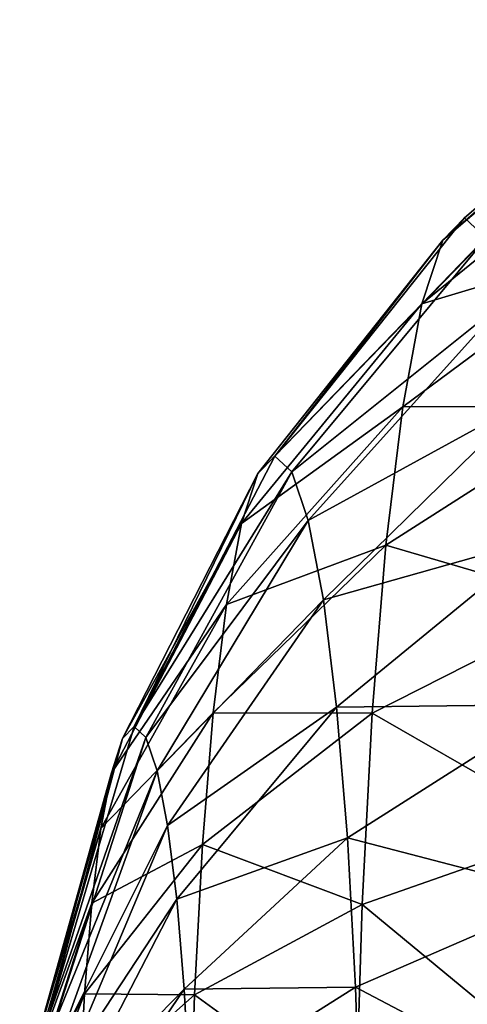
# Model space of a CAD drawing. Header units: millimetres. Extents: x 0 to 99, y 0 to 265.
# Tile 92 of 198: x 10.63 to 12.07, y 100.05 to 103.24. Entities that reach past the tile are written whole.
import ezdxf

# ---------------------------------------------------------------- set-up
doc = ezdxf.new("R2010")
doc.units = ezdxf.units.MM
doc.header["$LTSCALE"] = 25.4
doc.layers.get('0').update_dxf_attribs({"true_color": 0xff5454})

# ---------------------------------------------------------------- blocks, each defined once
blk = doc.blocks.new('EYE-S-6842.STL')
at = {"color": 250, "true_color": 0x262626}
mesh = blk.add_polyface(dxfattribs=at)
corners = [(21.2828, -147.3599, 211.1766), (33.03, -224.593, 94.9998), (20.862, -149.506, 212.5608)]
mesh.append_faces([[corners[k] for k in face] for face in [(0, 1, 2)]], dxfattribs={"color": 250})
mesh = blk.add_polyface(dxfattribs=at)
corners = [(20.862, -149.506, 212.5608), (32.586, -226.2668, 96.0677), (32.6093, -226.7391, 96.384)]
mesh.append_faces([[corners[k] for k in face] for face in [(0, 1, 2)]], dxfattribs={"color": 250})
mesh = blk.add_polyface(dxfattribs=at)
corners = [(20.862, -149.506, 212.5608), (33.2701, -228.4078, 97.5601), (21.7699, -151.4811, 213.9656)]
mesh.append_faces([[corners[k] for k in face] for face in [(0, 1, 2)]], dxfattribs={"color": 250})
mesh = blk.add_polyface(dxfattribs=at)
corners = [(20.862, -149.506, 212.5608), (32.7494, -227.3849, 96.8275), (33.2701, -228.4078, 97.5601)]
mesh.append_faces([[corners[k] for k in face] for face in [(0, 1, 2)]], dxfattribs={"color": 250})
mesh = blk.add_polyface(dxfattribs=at)
corners = [(20.862, -149.506, 212.5608), (32.6093, -226.7391, 96.384), (32.7494, -227.3849, 96.8275)]
mesh.append_faces([[corners[k] for k in face] for face in [(0, 1, 2)]], dxfattribs={"color": 250})
mesh = blk.add_polyface(dxfattribs=at)
corners = [(20.862, -149.506, 212.5608), (33.03, -224.593, 94.9998), (32.7921, -225.1364, 95.337)]
mesh.append_faces([[corners[k] for k in face] for face in [(0, 1, 2)]], dxfattribs={"color": 250})
mesh = blk.add_polyface(dxfattribs=at)
corners = [(20.862, -149.506, 212.5608), (32.7921, -225.1364, 95.337), (32.586, -226.2668, 96.0677)]
mesh.append_faces([[corners[k] for k in face] for face in [(0, 1, 2)]], dxfattribs={"color": 250})
mesh = blk.add_polyface(dxfattribs=at)
corners = [(21.1939, -162.9041, 168.9301), (22.0123, -162.1942, 168.3158), (21.264, -162.8322, 168.2371), (21.9297, -162.279, 169.1325)]
mesh.append_faces([[corners[k] for k in face] for face in [(0, 1, 2), (1, 0, 3)]], dxfattribs={"vtx0": -1, "color": 250})
mesh = blk.add_polyface(dxfattribs=at)
corners = [(21.3341, -162.8976, 167.5435), (22.0123, -162.1942, 168.3158), (22.0949, -162.2713, 167.4983), (21.264, -162.8322, 168.2371)]
mesh.append_faces([[corners[k] for k in face] for face in [(0, 1, 2), (1, 0, 3)]], dxfattribs={"vtx0": -1, "color": 250})
mesh = blk.add_polyface(dxfattribs=at)
corners = [(21.1266, -163.1105, 169.5958), (21.9297, -162.279, 169.1325), (21.1939, -162.9041, 168.9301), (21.8503, -162.5222, 169.9171)]
mesh.append_faces([[corners[k] for k in face] for face in [(0, 1, 2), (1, 0, 3)]], dxfattribs={"vtx0": -1, "color": 250})
mesh = blk.add_polyface(dxfattribs=at)
corners = [(21.7773, -162.9147, 170.6395), (21.1266, -163.1105, 169.5958), (21.0646, -163.4435, 170.2086), (21.8503, -162.5222, 169.9171)]
mesh.append_faces([[corners[k] for k in face] for face in [(0, 1, 2), (1, 0, 3)]], dxfattribs={"vtx0": -1, "color": 250})
mesh = blk.add_polyface(dxfattribs=at)
corners = [(21.1939, -162.9041, 168.9301), (20.6512, -163.6025, 168.1715), (20.5962, -163.6589, 168.7151), (21.264, -162.8322, 168.2371)]
mesh.append_faces([[corners[k] for k in face] for face in [(0, 1, 2), (1, 0, 3)]], dxfattribs={"vtx0": -1, "color": 250})
mesh = blk.add_polyface(dxfattribs=at)
corners = [(20.6512, -163.6025, 168.1715), (21.3341, -162.8976, 167.5435), (20.7062, -163.6538, 167.6275), (21.264, -162.8322, 168.2371)]
mesh.append_faces([[corners[k] for k in face] for face in [(0, 1, 2), (1, 0, 3)]], dxfattribs={"vtx0": -1, "color": 250})
mesh = blk.add_polyface(dxfattribs=at)
corners = [(21.1266, -163.1105, 169.5958), (20.5962, -163.6589, 168.7151), (20.5435, -163.8208, 169.2372), (21.1939, -162.9041, 168.9301)]
mesh.append_faces([[corners[k] for k in face] for face in [(0, 1, 2), (1, 0, 3)]], dxfattribs={"vtx0": -1, "color": 250})
mesh = blk.add_polyface(dxfattribs=at)
corners = [(20.7062, -163.6538, 167.6275), (21.4016, -163.0977, 166.8759), (20.7592, -163.8107, 167.1039), (21.3341, -162.8976, 167.5435)]
mesh.append_faces([[corners[k] for k in face] for face in [(0, 1, 2), (1, 0, 3)]], dxfattribs={"vtx0": -1, "color": 250})
mesh = blk.add_polyface(dxfattribs=at)
corners = [(21.7134, -163.4412, 171.2717), (21.0646, -163.4435, 170.2086), (21.0104, -163.8902, 170.7451), (21.7773, -162.9147, 170.6395)]
mesh.append_faces([[corners[k] for k in face] for face in [(0, 1, 2), (1, 0, 3)]], dxfattribs={"vtx0": -1, "color": 250})
mesh = blk.add_polyface(dxfattribs=at)
corners = [(21.0646, -163.4435, 170.2086), (20.5435, -163.8208, 169.2372), (20.4948, -164.082, 169.7179), (21.1266, -163.1105, 169.5958)]
mesh.append_faces([[corners[k] for k in face] for face in [(0, 1, 2), (1, 0, 3)]], dxfattribs={"vtx0": -1, "color": 250})
mesh = blk.add_polyface(dxfattribs=at)
corners = [(20.7592, -163.8107, 167.1039), (21.4639, -163.4249, 166.26), (20.808, -164.0674, 166.6208), (21.4016, -163.0977, 166.8759)]
mesh.append_faces([[corners[k] for k in face] for face in [(0, 1, 2), (1, 0, 3)]], dxfattribs={"vtx0": -1, "color": 250})
mesh = blk.add_polyface(dxfattribs=at)
corners = [(20.808, -164.0674, 166.6208), (21.5185, -163.8665, 165.7194), (20.8509, -164.4138, 166.1968), (21.4639, -163.4249, 166.26)]
mesh.append_faces([[corners[k] for k in face] for face in [(0, 1, 2), (1, 0, 3)]], dxfattribs={"vtx0": -1, "color": 250})
mesh = blk.add_polyface(dxfattribs=at)
corners = [(21.0104, -163.8902, 170.7451), (20.4948, -164.082, 169.7179), (20.4523, -164.4323, 170.1386), (21.0646, -163.4435, 170.2086)]
mesh.append_faces([[corners[k] for k in face] for face in [(0, 1, 2), (1, 0, 3)]], dxfattribs={"vtx0": -1, "color": 250})
mesh = blk.add_polyface(dxfattribs=at)
corners = [(21.661, -164.0816, 171.7896), (21.0104, -163.8902, 170.7451), (20.9659, -164.4336, 171.1845), (21.7134, -163.4412, 171.2717)]
mesh.append_faces([[corners[k] for k in face] for face in [(0, 1, 2), (1, 0, 3)]], dxfattribs={"vtx0": -1, "color": 250})
mesh = blk.add_polyface(dxfattribs=at)
corners = [(20.5962, -163.6589, 168.7151), (20.1967, -164.4766, 168.1214), (20.1589, -164.5154, 168.4954), (20.6512, -163.6025, 168.1715)]
mesh.append_faces([[corners[k] for k in face] for face in [(0, 1, 2), (1, 0, 3)]], dxfattribs={"vtx0": -1, "color": 250})
mesh = blk.add_polyface(dxfattribs=at)
corners = [(20.1967, -164.4766, 168.1214), (20.7062, -163.6538, 167.6275), (20.2345, -164.5119, 167.7472), (20.6512, -163.6025, 168.1715)]
mesh.append_faces([[corners[k] for k in face] for face in [(0, 1, 2), (1, 0, 3)]], dxfattribs={"vtx0": -1, "color": 250})
mesh = blk.add_polyface(dxfattribs=at)
corners = [(20.2345, -164.5119, 167.7472), (20.7592, -163.8107, 167.1039), (20.271, -164.6199, 167.3869), (20.7062, -163.6538, 167.6275)]
mesh.append_faces([[corners[k] for k in face] for face in [(0, 1, 2), (1, 0, 3)]], dxfattribs={"vtx0": -1, "color": 250})
mesh = blk.add_polyface(dxfattribs=at)
corners = [(20.5435, -163.8208, 169.2372), (20.1589, -164.5154, 168.4954), (20.1226, -164.6268, 168.8546), (20.5962, -163.6589, 168.7151)]
mesh.append_faces([[corners[k] for k in face] for face in [(0, 1, 2), (1, 0, 3)]], dxfattribs={"vtx0": -1, "color": 250})
mesh = blk.add_polyface(dxfattribs=at)
corners = [(20.271, -164.6199, 167.3869), (20.808, -164.0674, 166.6208), (20.3046, -164.7964, 167.0546), (20.7592, -163.8107, 167.1039)]
mesh.append_faces([[corners[k] for k in face] for face in [(0, 1, 2), (1, 0, 3)]], dxfattribs={"vtx0": -1, "color": 250})
mesh = blk.add_polyface(dxfattribs=at)
corners = [(20.4948, -164.082, 169.7179), (20.1226, -164.6268, 168.8546), (20.0891, -164.8065, 169.1853), (20.5435, -163.8208, 169.2372)]
mesh.append_faces([[corners[k] for k in face] for face in [(0, 1, 2), (1, 0, 3)]], dxfattribs={"vtx0": -1, "color": 250})
mesh = blk.add_polyface(dxfattribs=at)
corners = [(20.8509, -164.4138, 166.1968), (21.5635, -164.4057, 165.2749), (20.8861, -164.8367, 165.8482), (21.5185, -163.8665, 165.7194)]
mesh.append_faces([[corners[k] for k in face] for face in [(0, 1, 2), (1, 0, 3)]], dxfattribs={"vtx0": -1, "color": 250})
mesh = blk.add_polyface(dxfattribs=at)
corners = [(20.9659, -164.4336, 171.1845), (20.4523, -164.4323, 170.1386), (20.4175, -164.8585, 170.4833), (21.0104, -163.8902, 170.7451)]
mesh.append_faces([[corners[k] for k in face] for face in [(0, 1, 2), (1, 0, 3)]], dxfattribs={"vtx0": -1, "color": 250})
mesh = blk.add_polyface(dxfattribs=at)
corners = [(20.3046, -164.7964, 167.0546), (20.8509, -164.4138, 166.1968), (20.3341, -165.0347, 166.7628), (20.808, -164.0674, 166.6208)]
mesh.append_faces([[corners[k] for k in face] for face in [(0, 1, 2), (1, 0, 3)]], dxfattribs={"vtx0": -1, "color": 250})
mesh = blk.add_polyface(dxfattribs=at)
corners = [(20.4523, -164.4323, 170.1386), (20.0891, -164.8065, 169.1853), (20.0598, -165.0475, 169.4748), (20.4948, -164.082, 169.7179)]
mesh.append_faces([[corners[k] for k in face] for face in [(0, 1, 2), (1, 0, 3)]], dxfattribs={"vtx0": -1, "color": 250})
mesh = blk.add_polyface(dxfattribs=at)
corners = [(21.6222, -164.8112, 172.1733), (20.9659, -164.4336, 171.1845), (20.933, -165.0526, 171.51), (21.661, -164.0816, 171.7896)]
mesh.append_faces([[corners[k] for k in face] for face in [(0, 1, 2), (1, 0, 3)]], dxfattribs={"vtx0": -1, "color": 250})
mesh = blk.add_polyface(dxfattribs=at)
corners = [(20.3341, -165.0347, 166.7628), (20.8861, -164.8367, 165.8482), (20.3583, -165.3257, 166.523), (20.8509, -164.4138, 166.1968)]
mesh.append_faces([[corners[k] for k in face] for face in [(0, 1, 2), (1, 0, 3)]], dxfattribs={"vtx0": -1, "color": 250})
mesh = blk.add_polyface(dxfattribs=at)
corners = [(20.8861, -164.8367, 165.8482), (21.597, -165.0217, 164.9436), (20.9124, -165.3198, 165.5883), (21.5635, -164.4057, 165.2749)]
mesh.append_faces([[corners[k] for k in face] for face in [(0, 1, 2), (1, 0, 3)]], dxfattribs={"vtx0": -1, "color": 250})
mesh = blk.add_polyface(dxfattribs=at)
corners = [(20.4175, -164.8585, 170.4833), (20.0598, -165.0475, 169.4748), (20.0359, -165.3407, 169.7119), (20.4523, -164.4323, 170.1386)]
mesh.append_faces([[corners[k] for k in face] for face in [(0, 1, 2), (1, 0, 3)]], dxfattribs={"vtx0": -1, "color": 250})
mesh = blk.add_polyface(dxfattribs=at)
corners = [(20.933, -165.0526, 171.51), (20.4175, -164.8585, 170.4833), (20.3916, -165.3441, 170.7386), (20.9659, -164.4336, 171.1845)]
mesh.append_faces([[corners[k] for k in face] for face in [(0, 1, 2), (1, 0, 3)]], dxfattribs={"vtx0": -1, "color": 250})
mesh = blk.add_polyface(dxfattribs=at)
corners = [(20.1589, -164.5154, 168.4954), (19.9173, -165.4221, 168.0887), (19.898, -165.4419, 168.2792), (20.1967, -164.4766, 168.1214)]
mesh.append_faces([[corners[k] for k in face] for face in [(0, 1, 2), (1, 0, 3)]], dxfattribs={"vtx0": -1, "color": 250})
mesh = blk.add_polyface(dxfattribs=at)
corners = [(19.9173, -165.4221, 168.0887), (20.2345, -164.5119, 167.7472), (19.9365, -165.4401, 167.8981), (20.1967, -164.4766, 168.1214)]
mesh.append_faces([[corners[k] for k in face] for face in [(0, 1, 2), (1, 0, 3)]], dxfattribs={"vtx0": -1, "color": 250})
mesh = blk.add_polyface(dxfattribs=at)
corners = [(20.1226, -164.6268, 168.8546), (19.898, -165.4419, 168.2792), (19.8795, -165.4986, 168.4622), (20.1589, -164.5154, 168.4954)]
mesh.append_faces([[corners[k] for k in face] for face in [(0, 1, 2), (1, 0, 3)]], dxfattribs={"vtx0": -1, "color": 250})
mesh = blk.add_polyface(dxfattribs=at)
corners = [(19.9365, -165.4401, 167.8981), (20.271, -164.6199, 167.3869), (19.9551, -165.4951, 167.7145), (20.2345, -164.5119, 167.7472)]
mesh.append_faces([[corners[k] for k in face] for face in [(0, 1, 2), (1, 0, 3)]], dxfattribs={"vtx0": -1, "color": 250})
mesh = blk.add_polyface(dxfattribs=at)
corners = [(20.0891, -164.8065, 169.1853), (19.8795, -165.4986, 168.4622), (19.8625, -165.5902, 168.6307), (20.1226, -164.6268, 168.8546)]
mesh.append_faces([[corners[k] for k in face] for face in [(0, 1, 2), (1, 0, 3)]], dxfattribs={"vtx0": -1, "color": 250})
mesh = blk.add_polyface(dxfattribs=at)
corners = [(19.9551, -165.4951, 167.7145), (20.3046, -164.7964, 167.0546), (19.9722, -165.5851, 167.5452), (20.271, -164.6199, 167.3869)]
mesh.append_faces([[corners[k] for k in face] for face in [(0, 1, 2), (1, 0, 3)]], dxfattribs={"vtx0": -1, "color": 250})
mesh = blk.add_polyface(dxfattribs=at)
corners = [(19.9722, -165.5851, 167.5452), (20.3341, -165.0347, 166.7628), (19.9872, -165.7065, 167.3966), (20.3046, -164.7964, 167.0546)]
mesh.append_faces([[corners[k] for k in face] for face in [(0, 1, 2), (1, 0, 3)]], dxfattribs={"vtx0": -1, "color": 250})
mesh = blk.add_polyface(dxfattribs=at)
corners = [(20.0598, -165.0475, 169.4748), (19.8625, -165.5902, 168.6307), (19.8475, -165.713, 168.7782), (20.0891, -164.8065, 169.1853)]
mesh.append_faces([[corners[k] for k in face] for face in [(0, 1, 2), (1, 0, 3)]], dxfattribs={"vtx0": -1, "color": 250})
mesh = blk.add_polyface(dxfattribs=at)
corners = [(21.5985, -165.6021, 172.4079), (20.933, -165.0526, 171.51), (20.9129, -165.7236, 171.7091), (21.6222, -164.8112, 172.1733)]
mesh.append_faces([[corners[k] for k in face] for face in [(0, 1, 2), (1, 0, 3)]], dxfattribs={"vtx0": -1, "color": 250})
mesh = blk.add_polyface(dxfattribs=at)
corners = [(20.3916, -165.3441, 170.7386), (20.0359, -165.3407, 169.7119), (20.0181, -165.6748, 169.8876), (20.4175, -164.8585, 170.4833)]
mesh.append_faces([[corners[k] for k in face] for face in [(0, 1, 2), (1, 0, 3)]], dxfattribs={"vtx0": -1, "color": 250})
mesh = blk.add_polyface(dxfattribs=at)
corners = [(20.3583, -165.3257, 166.523), (20.9124, -165.3198, 165.5883), (20.3764, -165.6581, 166.3442), (20.8861, -164.8367, 165.8482)]
mesh.append_faces([[corners[k] for k in face] for face in [(0, 1, 2), (1, 0, 3)]], dxfattribs={"vtx0": -1, "color": 250})
mesh = blk.add_polyface(dxfattribs=at)
corners = [(20.9124, -165.3198, 165.5883), (21.6178, -165.6908, 164.7383), (20.9287, -165.8446, 165.4273), (21.597, -165.0217, 164.9436)]
mesh.append_faces([[corners[k] for k in face] for face in [(0, 1, 2), (1, 0, 3)]], dxfattribs={"vtx0": -1, "color": 250})
mesh = blk.add_polyface(dxfattribs=at)
corners = [(20.0359, -165.3407, 169.7119), (19.8475, -165.713, 168.7782), (19.8353, -165.8624, 168.899), (20.0598, -165.0475, 169.4748)]
mesh.append_faces([[corners[k] for k in face] for face in [(0, 1, 2), (1, 0, 3)]], dxfattribs={"vtx0": -1, "color": 250})
mesh = blk.add_polyface(dxfattribs=at)
corners = [(19.9872, -165.7065, 167.3966), (20.3583, -165.3257, 166.523), (19.9996, -165.8547, 167.2744), (20.3341, -165.0347, 166.7628)]
mesh.append_faces([[corners[k] for k in face] for face in [(0, 1, 2), (1, 0, 3)]], dxfattribs={"vtx0": -1, "color": 250})
mesh = blk.add_polyface(dxfattribs=at)
corners = [(20.9129, -165.7236, 171.7091), (20.3916, -165.3441, 170.7386), (20.3758, -165.8704, 170.8947), (20.933, -165.0526, 171.51)]
mesh.append_faces([[corners[k] for k in face] for face in [(0, 1, 2), (1, 0, 3)]], dxfattribs={"vtx0": -1, "color": 250})
mesh = blk.add_polyface(dxfattribs=at)
corners = [(20.0181, -165.6748, 169.8876), (19.8353, -165.8624, 168.899), (19.8263, -166.0325, 168.9885), (20.0359, -165.3407, 169.7119)]
mesh.append_faces([[corners[k] for k in face] for face in [(0, 1, 2), (1, 0, 3)]], dxfattribs={"vtx0": -1, "color": 250})
mesh = blk.add_polyface(dxfattribs=at)
corners = [(19.9996, -165.8547, 167.2744), (20.3764, -165.6581, 166.3442), (20.0088, -166.024, 167.1833), (20.3583, -165.3257, 166.523)]
mesh.append_faces([[corners[k] for k in face] for face in [(0, 1, 2), (1, 0, 3)]], dxfattribs={"vtx0": -1, "color": 250})
mesh = blk.add_polyface(dxfattribs=at)
corners = [(20.3758, -165.8704, 170.8947), (20.0181, -165.6748, 169.8876), (20.0072, -166.0369, 169.995), (20.3916, -165.3441, 170.7386)]
mesh.append_faces([[corners[k] for k in face] for face in [(0, 1, 2), (1, 0, 3)]], dxfattribs={"vtx0": -1, "color": 250})
mesh = blk.add_polyface(dxfattribs=at)
corners = [(20.3764, -165.6581, 166.3442), (20.9287, -165.8446, 165.4273), (20.3876, -166.0191, 166.2334), (20.9124, -165.3198, 165.5883)]
mesh.append_faces([[corners[k] for k in face] for face in [(0, 1, 2), (1, 0, 3)]], dxfattribs={"vtx0": -1, "color": 250})

msp = doc.modelspace()

# ---------------------------------------------------------------- block references
at = {"color": 0}
msp.add_blockref('EYE-S-6842.STL', (-9.2004, 265.4283, -3.3107), dxfattribs=at)

doc.saveas('drawing.dxf')
